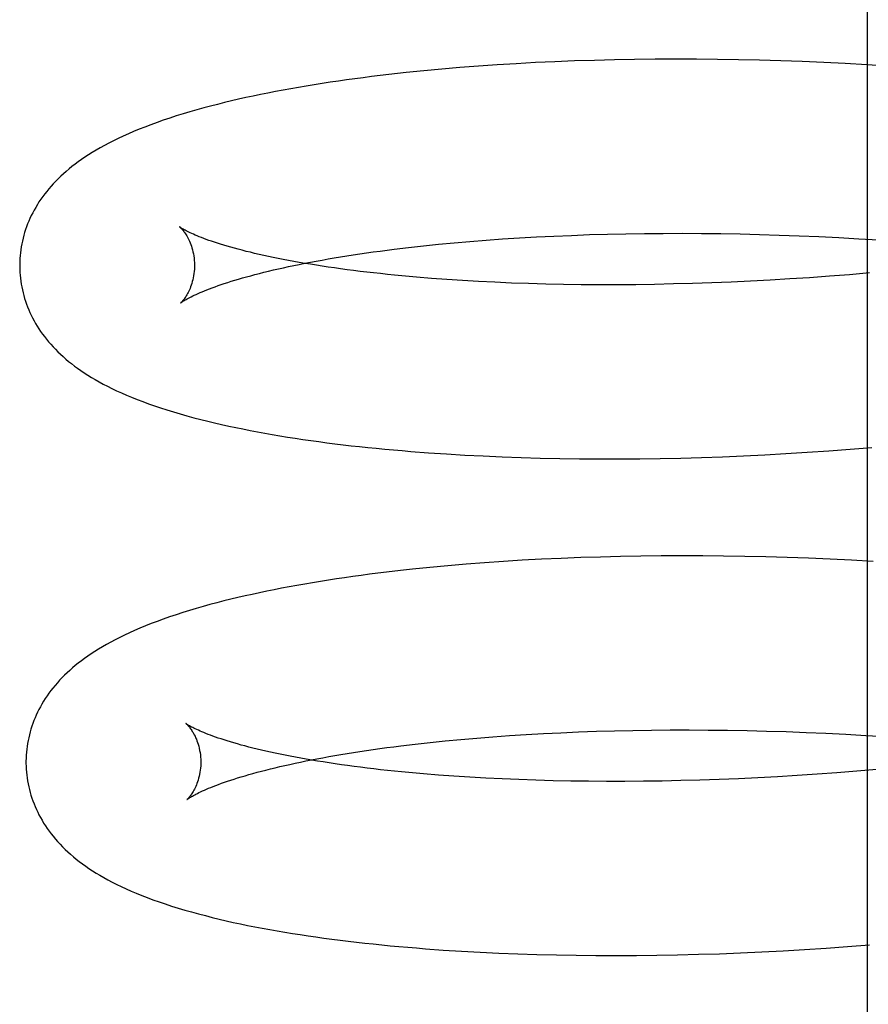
# Model space of a CAD drawing. Header units: inches. Extents: x 0 to 200, y 0 to 129.
# Tile 24 of 94: x 27.0833 to 27.1804, y 50.2396 to 50.3522. Entities that reach past the tile are written whole.
import ezdxf

# ---------------------------------------------------------------- set-up
doc = ezdxf.new("R2010")
doc.units = ezdxf.units.IN
doc.header["$LTSCALE"] = 11
doc.header["$MEASUREMENT"] = 0
doc.linetypes.add('HIDDEN', pattern=[0.2, 0.1, -0.1])
doc.layers.add('DEFAULT_2', color=8, linetype='HIDDEN')

msp = doc.modelspace()

# ---------------------------------------------------------------- linework, layer by layer
at = {"layer": 'DEFAULT_2', "color": 8, "linetype": 'HIDDEN'}
for p, q in [((27.18026, 50.44333), (27.18026, 50.22333)), ((27.13578, 50.34686), (27.13366, 50.3467)), ((27.13792, 50.34701), (27.13578, 50.34686)), ((27.14009, 50.34714), (27.13792, 50.34701)), ((27.14229, 50.34726), (27.14009, 50.34714)), ((27.14451, 50.34736), (27.14229, 50.34726)), ((27.14676, 50.34745), (27.14451, 50.34736)), ((27.14904, 50.34752), (27.14676, 50.34745)), ((27.15133, 50.34758), (27.14904, 50.34752)), ((27.15365, 50.34762), (27.15133, 50.34758)), ((27.15599, 50.34764), (27.15365, 50.34762)), ((27.15835, 50.34765), (27.15599, 50.34764)), ((27.16073, 50.34765), (27.15835, 50.34765)), ((27.16312, 50.34763), (27.16073, 50.34765)), ((27.16553, 50.34759), (27.16312, 50.34763)), ((27.16795, 50.34753), (27.16553, 50.34759)), ((27.17039, 50.34746), (27.16795, 50.34753)), ((27.17283, 50.34738), (27.17039, 50.34746)), ((27.17529, 50.34727), (27.17283, 50.34738)), ((27.17775, 50.34715), (27.17529, 50.34727)), ((27.18023, 50.34702), (27.17775, 50.34715)), ((27.18271, 50.34686), (27.18023, 50.34702)), ((27.12953, 50.34633), (27.12751, 50.34612)), ((27.13158, 50.34652), (27.12953, 50.34633)), ((27.13366, 50.3467), (27.13158, 50.34652)), ((27.15266, 50.32769), (27.15479, 50.32772)), ((27.15479, 50.32772), (27.15693, 50.32774)), ((27.15693, 50.32774), (27.1591, 50.32775)), ((27.1591, 50.32775), (27.16129, 50.32774)), ((27.16129, 50.32774), (27.1635, 50.32771)), ((27.1635, 50.32771), (27.16572, 50.32767)), ((27.13122, 50.32649), (27.13299, 50.32666)), ((27.13299, 50.32666), (27.13481, 50.32681)), ((27.13481, 50.32681), (27.13666, 50.32696)), ((27.13666, 50.32696), (27.13855, 50.3271)), ((27.13855, 50.3271), (27.14048, 50.32722)), ((27.14048, 50.32722), (27.14243, 50.32733)), ((27.14243, 50.32733), (27.14442, 50.32743)), ((27.14442, 50.32743), (27.14644, 50.32751)), ((27.14644, 50.32751), (27.14849, 50.32759)), ((27.14849, 50.32759), (27.15056, 50.32765)), ((27.15056, 50.32765), (27.15266, 50.32769)), ((27.16572, 50.32767), (27.16795, 50.32762)), ((27.16795, 50.32762), (27.1702, 50.32755)), ((27.1702, 50.32755), (27.17246, 50.32747)), ((27.17246, 50.32747), (27.17473, 50.32737)), ((27.17473, 50.32737), (27.17701, 50.32726)), ((27.17701, 50.32726), (27.1793, 50.32713)), ((27.1793, 50.32713), (27.18159, 50.32698)), ((27.12614, 50.32592), (27.12779, 50.32612)), ((27.12779, 50.32612), (27.12948, 50.32631)), ((27.12948, 50.32631), (27.13122, 50.32649)), ((27.1805, 50.32321), (27.17822, 50.32301)), ((27.1304, 50.32259), (27.12868, 50.32273)), ((27.13216, 50.32246), (27.1304, 50.32259)), ((27.13396, 50.32234), (27.13216, 50.32246)), ((27.13579, 50.32224), (27.13396, 50.32234)), ((27.13767, 50.32215), (27.13579, 50.32224)), ((27.13958, 50.32206), (27.13767, 50.32215)), ((27.16247, 50.32208), (27.16027, 50.32201)), ((27.16468, 50.32217), (27.16247, 50.32208)), ((27.16691, 50.32227), (27.16468, 50.32217)), ((27.16915, 50.32239), (27.16691, 50.32227)), ((27.1714, 50.32252), (27.16915, 50.32239)), ((27.17367, 50.32267), (27.1714, 50.32252)), ((27.17594, 50.32283), (27.17367, 50.32267)), ((27.17822, 50.32301), (27.17594, 50.32283)), ((27.14152, 50.322), (27.13958, 50.32206)), ((27.1435, 50.32194), (27.14152, 50.322)), ((27.1455, 50.3219), (27.1435, 50.32194)), ((27.14754, 50.32187), (27.1455, 50.3219)), ((27.1496, 50.32186), (27.14754, 50.32187)), ((27.15169, 50.32186), (27.1496, 50.32186)), ((27.1538, 50.32187), (27.15169, 50.32186)), ((27.15594, 50.3219), (27.1538, 50.32187)), ((27.1581, 50.32195), (27.15594, 50.3219)), ((27.16027, 50.32201), (27.1581, 50.32195)), ((27.17586, 50.30286), (27.17832, 50.30305)), ((27.17832, 50.30305), (27.18079, 50.30325)), ((27.13008, 50.30265), (27.13214, 50.30251)), ((27.13214, 50.30251), (27.13423, 50.30238)), ((27.13423, 50.30238), (27.13634, 50.30228)), ((27.13634, 50.30228), (27.13849, 50.30218)), ((27.13849, 50.30218), (27.14066, 50.3021)), ((27.14066, 50.3021), (27.14286, 50.30204)), ((27.14286, 50.30204), (27.14509, 50.302)), ((27.14509, 50.302), (27.14734, 50.30197)), ((27.14734, 50.30197), (27.14962, 50.30195)), ((27.14962, 50.30195), (27.15192, 50.30195)), ((27.15192, 50.30195), (27.15423, 50.30197)), ((27.15423, 50.30197), (27.15657, 50.302)), ((27.15657, 50.302), (27.15893, 50.30205)), ((27.15893, 50.30205), (27.16131, 50.30212)), ((27.16131, 50.30212), (27.1637, 50.3022)), ((27.1637, 50.3022), (27.16611, 50.3023)), ((27.16611, 50.3023), (27.16853, 50.30242)), ((27.16853, 50.30242), (27.17096, 50.30255)), ((27.17096, 50.30255), (27.1734, 50.3027)), ((27.1734, 50.3027), (27.17586, 50.30286)), ((27.14523, 50.29057), (27.143, 50.29047)), ((27.14748, 50.29066), (27.14523, 50.29057)), ((27.14975, 50.29073), (27.14748, 50.29066)), ((27.15205, 50.29079), (27.14975, 50.29073)), ((27.15437, 50.29083), (27.15205, 50.29079)), ((27.1567, 50.29085), (27.15437, 50.29083)), ((27.15906, 50.29086), (27.1567, 50.29085)), ((27.16144, 50.29086), (27.15906, 50.29086)), ((27.16383, 50.29084), (27.16144, 50.29086)), ((27.16624, 50.2908), (27.16383, 50.29084)), ((27.16866, 50.29074), (27.16624, 50.2908)), ((27.1711, 50.29067), (27.16866, 50.29074)), ((27.17354, 50.29059), (27.1711, 50.29067)), ((27.176, 50.29048), (27.17354, 50.29059)), ((27.13024, 50.28954), (27.12822, 50.28933)), ((27.13229, 50.28973), (27.13024, 50.28954)), ((27.13438, 50.2899), (27.13229, 50.28973)), ((27.13649, 50.29007), (27.13438, 50.2899)), ((27.13863, 50.29022), (27.13649, 50.29007)), ((27.1408, 50.29035), (27.13863, 50.29022)), ((27.143, 50.29047), (27.1408, 50.29035)), ((27.17846, 50.29036), (27.176, 50.29048)), ((27.18094, 50.29023), (27.17846, 50.29036)), ((27.13743, 50.27017), (27.13932, 50.27031)), ((27.13932, 50.27031), (27.14125, 50.27043)), ((27.14125, 50.27043), (27.14321, 50.27054)), ((27.14321, 50.27054), (27.1452, 50.27064)), ((27.1452, 50.27064), (27.14722, 50.27072)), ((27.14722, 50.27072), (27.14927, 50.2708)), ((27.14927, 50.2708), (27.15135, 50.27086)), ((27.15135, 50.27086), (27.15345, 50.2709)), ((27.15345, 50.2709), (27.15557, 50.27093)), ((27.15557, 50.27093), (27.15772, 50.27095)), ((27.15772, 50.27095), (27.15989, 50.27095)), ((27.15989, 50.27095), (27.16208, 50.27094)), ((27.16208, 50.27094), (27.16429, 50.27092)), ((27.16429, 50.27092), (27.16651, 50.27088)), ((27.16651, 50.27088), (27.16875, 50.27083)), ((27.16875, 50.27083), (27.171, 50.27076)), ((27.171, 50.27076), (27.17326, 50.27067)), ((27.17326, 50.27067), (27.17554, 50.27057)), ((27.17554, 50.27057), (27.17782, 50.27046)), ((27.17782, 50.27046), (27.1801, 50.27033)), ((27.1801, 50.27033), (27.18239, 50.27019)), ((27.1269, 50.26914), (27.12855, 50.26934)), ((27.12855, 50.26934), (27.13025, 50.26952)), ((27.13025, 50.26952), (27.13198, 50.2697)), ((27.13198, 50.2697), (27.13376, 50.26987)), ((27.13376, 50.26987), (27.13558, 50.27003)), ((27.13558, 50.27003), (27.13743, 50.27017)), ((27.13122, 50.26579), (27.1295, 50.26593)), ((27.13298, 50.26566), (27.13122, 50.26579)), ((27.17452, 50.26589), (27.17226, 50.26574)), ((27.17679, 50.26605), (27.17452, 50.26589)), ((27.17907, 50.26623), (27.17679, 50.26605)), ((27.18136, 50.26643), (27.17907, 50.26623)), ((27.13478, 50.26555), (27.13298, 50.26566)), ((27.13662, 50.26544), (27.13478, 50.26555)), ((27.1385, 50.26535), (27.13662, 50.26544)), ((27.14041, 50.26527), (27.1385, 50.26535)), ((27.14236, 50.2652), (27.14041, 50.26527)), ((27.14433, 50.26515), (27.14236, 50.2652)), ((27.14634, 50.26511), (27.14433, 50.26515)), ((27.14838, 50.26508), (27.14634, 50.26511)), ((27.15044, 50.26507), (27.14838, 50.26508)), ((27.15253, 50.26507), (27.15044, 50.26507)), ((27.15465, 50.26509), (27.15253, 50.26507)), ((27.15679, 50.26511), (27.15465, 50.26509)), ((27.15894, 50.26516), (27.15679, 50.26511)), ((27.16112, 50.26522), (27.15894, 50.26516)), ((27.16332, 50.26529), (27.16112, 50.26522)), ((27.16553, 50.26538), (27.16332, 50.26529)), ((27.16776, 50.26548), (27.16553, 50.26538)), ((27.17, 50.2656), (27.16776, 50.26548)), ((27.17226, 50.26574), (27.17, 50.2656)), ((27.13176, 50.24579), (27.13384, 50.24566)), ((27.13384, 50.24566), (27.13596, 50.24554)), ((27.13596, 50.24554), (27.1381, 50.24544)), ((27.16576, 50.24546), (27.16819, 50.24557)), ((27.16819, 50.24557), (27.17063, 50.2457)), ((27.17063, 50.2457), (27.17308, 50.24584)), ((27.17308, 50.24584), (27.17555, 50.246)), ((27.17555, 50.246), (27.17802, 50.24618)), ((27.17802, 50.24618), (27.1805, 50.24637)), ((27.1381, 50.24544), (27.14028, 50.24535)), ((27.14028, 50.24535), (27.14248, 50.24528)), ((27.14248, 50.24528), (27.1447, 50.24523)), ((27.1447, 50.24523), (27.14696, 50.24519)), ((27.14696, 50.24519), (27.14923, 50.24516)), ((27.14923, 50.24516), (27.15153, 50.24516)), ((27.15153, 50.24516), (27.15386, 50.24517)), ((27.15386, 50.24517), (27.1562, 50.24519)), ((27.1562, 50.24519), (27.15856, 50.24524)), ((27.15856, 50.24524), (27.16095, 50.2453)), ((27.16095, 50.2453), (27.16334, 50.24537)), ((27.16334, 50.24537), (27.16576, 50.24546))]:
    msp.add_line(p, q, dxfattribs=at)
for points in [[(27.12751, 50.34612), (27.12651, 50.34601), (27.12552, 50.3459), (27.12454, 50.34579), (27.12356, 50.34567), (27.1226, 50.34554), (27.12164, 50.34542), (27.12069, 50.34529), (27.11976, 50.34515), (27.11883, 50.34502), (27.1179, 50.34488), (27.11699, 50.34473), (27.11609, 50.34458), (27.11519, 50.34443), (27.11431, 50.34428), (27.11343, 50.34412), (27.11256, 50.34395), (27.1117, 50.34378), (27.11085, 50.34361), (27.11001, 50.34344), (27.10917, 50.34326), (27.10835, 50.34307), (27.10754, 50.34288), (27.10673, 50.34269), (27.10593, 50.34249), (27.10514, 50.34229), (27.10435, 50.34208), (27.10356, 50.34186), (27.10277, 50.34163), (27.10199, 50.3414), (27.10122, 50.34116), (27.10047, 50.34092), (27.09973, 50.34067), (27.09901, 50.34042), (27.09831, 50.34016), (27.09763, 50.3399), (27.09697, 50.33965), (27.09634, 50.33939), (27.09573, 50.33912), (27.09514, 50.33886), (27.09458, 50.3386), (27.09403, 50.33833), (27.09351, 50.33807), (27.093, 50.3378), (27.09252, 50.33753), (27.09206, 50.33726), (27.09161, 50.337), (27.09118, 50.33673), (27.09077, 50.33646), (27.09038, 50.33619), (27.09, 50.33593), (27.08964, 50.33566), (27.08928, 50.33538), (27.08895, 50.33511), (27.08862, 50.33483), (27.0883, 50.33456), (27.088, 50.33427), (27.0877, 50.33399), (27.08742, 50.33371), (27.08715, 50.33342), (27.08689, 50.33313), (27.08663, 50.33284), (27.08639, 50.33254), (27.08616, 50.33224), (27.08593, 50.33194), (27.08572, 50.33164), (27.08551, 50.33133), (27.08532, 50.33102), (27.08513, 50.33071), (27.08496, 50.3304), (27.08479, 50.33009), (27.08463, 50.32977), (27.08448, 50.32945), (27.08434, 50.32914), (27.08421, 50.32882), (27.08409, 50.3285), (27.08398, 50.32817), (27.08387, 50.32785), (27.08378, 50.32752), (27.08369, 50.32719), (27.08361, 50.32686), (27.08354, 50.32653), (27.08348, 50.3262), (27.08343, 50.32586), (27.08338, 50.32553), (27.08335, 50.3252), (27.08333, 50.32486), (27.08331, 50.32452), (27.0833, 50.32419), (27.0833, 50.3239)], [(27.10162, 50.32846), (27.10161, 50.32847), (27.1016, 50.32848), (27.1016, 50.32848), (27.10162, 50.32846), (27.10164, 50.32845), (27.10166, 50.32842), (27.1017, 50.32839), (27.10173, 50.32835), (27.10178, 50.32831), (27.10183, 50.32826), (27.10188, 50.3282), (27.10194, 50.32813), (27.102, 50.32805), (27.10206, 50.32797), (27.10213, 50.32788), (27.1022, 50.32778), (27.10227, 50.32768), (27.10234, 50.32756), (27.10242, 50.32744), (27.10249, 50.3273), (27.10257, 50.32716), (27.10265, 50.327), (27.10272, 50.32684), (27.1028, 50.32666), (27.10287, 50.32648), (27.10294, 50.32628), (27.10301, 50.32607), (27.10307, 50.32586), (27.10312, 50.32563), (27.10317, 50.3254), (27.10321, 50.32516), (27.10325, 50.32491), (27.10328, 50.32465), (27.10329, 50.32439), (27.1033, 50.32415)], [(27.12868, 50.32273), (27.127, 50.32288), (27.12618, 50.32296), (27.12537, 50.32304), (27.12457, 50.32313), (27.12378, 50.32321), (27.12301, 50.3233), (27.12224, 50.32339), (27.12149, 50.32349), (27.12075, 50.32358), (27.12002, 50.32368), (27.1193, 50.32378), (27.1186, 50.32388), (27.11791, 50.32398), (27.11724, 50.32409), (27.11657, 50.3242), (27.11592, 50.3243), (27.11528, 50.32441), (27.11466, 50.32452), (27.11405, 50.32464), (27.11346, 50.32475), (27.11288, 50.32486), (27.11231, 50.32498), (27.11176, 50.3251), (27.11122, 50.32521), (27.11069, 50.32533), (27.11018, 50.32545), (27.10969, 50.32557), (27.10921, 50.32568), (27.10875, 50.3258), (27.1083, 50.32592), (27.10786, 50.32604), (27.10745, 50.32615), (27.10704, 50.32627), (27.10665, 50.32639), (27.10628, 50.3265), (27.10592, 50.32661), (27.10558, 50.32673), (27.10525, 50.32684), (27.10494, 50.32694), (27.10465, 50.32705), (27.10437, 50.32715), (27.1041, 50.32726), (27.10385, 50.32735), (27.10362, 50.32745), (27.10339, 50.32754), (27.10319, 50.32763), (27.103, 50.32772), (27.10282, 50.3278), (27.10265, 50.32788), (27.1025, 50.32796), (27.10236, 50.32803), (27.10224, 50.32809), (27.10212, 50.32815), (27.10202, 50.32821), (27.10193, 50.32826), (27.10186, 50.32831), (27.10179, 50.32835), (27.10173, 50.32839), (27.10169, 50.32842), (27.10165, 50.32844), (27.10162, 50.32846), (27.10162, 50.32846)], [(27.10171, 50.31978), (27.10172, 50.31979), (27.10173, 50.3198), (27.10176, 50.31982), (27.1018, 50.31985), (27.10184, 50.31988), (27.1019, 50.31992), (27.10196, 50.31996), (27.10204, 50.32001), (27.10213, 50.32006), (27.10223, 50.32012), (27.10234, 50.32019), (27.10246, 50.32026), (27.1026, 50.32033), (27.10275, 50.32041), (27.10291, 50.32049), (27.10309, 50.32058), (27.10328, 50.32067), (27.10348, 50.32076), (27.1037, 50.32086), (27.10393, 50.32096), (27.10418, 50.32107), (27.10444, 50.32118), (27.10472, 50.32129), (27.10501, 50.3214), (27.10532, 50.32152), (27.10565, 50.32164), (27.10599, 50.32176), (27.10634, 50.32188), (27.10671, 50.322), (27.1071, 50.32213), (27.1075, 50.32226), (27.10791, 50.32238), (27.10834, 50.32251), (27.10879, 50.32264), (27.10925, 50.32277), (27.10973, 50.3229), (27.11022, 50.32303), (27.11072, 50.32316), (27.11124, 50.32329), (27.11178, 50.32342), (27.11233, 50.32355), (27.11289, 50.32368), (27.11347, 50.32381), (27.11406, 50.32394), (27.11467, 50.32407), (27.11529, 50.32419), (27.11592, 50.32432), (27.11657, 50.32444), (27.11723, 50.32457), (27.1179, 50.32469), (27.11859, 50.32481), (27.11929, 50.32493), (27.12, 50.32505), (27.12073, 50.32516), (27.12146, 50.32528), (27.12221, 50.32539), (27.12298, 50.3255), (27.12375, 50.32561), (27.12454, 50.32572), (27.12533, 50.32582), (27.12614, 50.32592)], [(27.0833, 50.3239), (27.08331, 50.32361), (27.08332, 50.32328), (27.08335, 50.32294), (27.08338, 50.32261), (27.08343, 50.32227), (27.08348, 50.32194), (27.08354, 50.32161), (27.08361, 50.32128), (27.08368, 50.32095), (27.08377, 50.32062), (27.08387, 50.32029), (27.08397, 50.31997), (27.08408, 50.31965), (27.0842, 50.31933), (27.08433, 50.31901), (27.08447, 50.31869), (27.08462, 50.31838), (27.08478, 50.31806), (27.08494, 50.31775), (27.08512, 50.31744), (27.0853, 50.31714), (27.0855, 50.31683), (27.0857, 50.31653), (27.08591, 50.31623), (27.08613, 50.31593), (27.08636, 50.31563), (27.08661, 50.31534), (27.08686, 50.31505), (27.08712, 50.31477), (27.08739, 50.31448), (27.08767, 50.3142), (27.08796, 50.31392), (27.08826, 50.31365), (27.08857, 50.31337), (27.08889, 50.3131), (27.08922, 50.31284), (27.08957, 50.31257), (27.08993, 50.31231), (27.0903, 50.31205), (27.09069, 50.31179), (27.09109, 50.31153), (27.0915, 50.31127), (27.09194, 50.31102), (27.09239, 50.31076), (27.09286, 50.3105), (27.09335, 50.31025), (27.09386, 50.31), (27.09439, 50.30974), (27.09494, 50.30949), (27.09552, 50.30924), (27.09611, 50.30899), (27.09673, 50.30875), (27.09737, 50.3085), (27.09803, 50.30826), (27.09871, 50.30802), (27.09942, 50.30778), (27.10015, 50.30755), (27.1009, 50.30732), (27.10166, 50.30709), (27.10244, 50.30687), (27.10322, 50.30666), (27.10401, 50.30646), (27.10481, 50.30626), (27.1056, 50.30607), (27.1064, 50.30588), (27.10721, 50.30571), (27.10802, 50.30553), (27.10883, 50.30537), (27.10966, 50.3052), (27.11049, 50.30504), (27.11134, 50.30489), (27.11219, 50.30474), (27.11306, 50.30459), (27.11393, 50.30445), (27.11481, 50.30431), (27.1157, 50.30418), (27.1166, 50.30405), (27.11751, 50.30393), (27.11843, 50.3038), (27.11935, 50.30369), (27.12029, 50.30357), (27.12123, 50.30346), (27.12218, 50.30336), (27.12314, 50.30326), (27.1241, 50.30316), (27.12508, 50.30306), (27.12606, 50.30297), (27.12705, 50.30289), (27.12806, 50.3028), (27.13008, 50.30265)], [(27.1033, 50.32415), (27.1033, 50.32391), (27.10329, 50.32365), (27.10327, 50.32339), (27.10324, 50.32314), (27.1032, 50.3229), (27.10316, 50.32266), (27.10311, 50.32244), (27.10305, 50.32222), (27.10299, 50.32201), (27.10293, 50.32182), (27.10286, 50.32163), (27.10279, 50.32145), (27.10272, 50.32128), (27.10265, 50.32113), (27.10257, 50.32098), (27.1025, 50.32085), (27.10243, 50.32072), (27.10236, 50.3206), (27.10229, 50.32049), (27.10222, 50.32039), (27.10216, 50.3203), (27.1021, 50.32022), (27.10204, 50.32014), (27.10198, 50.32007), (27.10193, 50.32001), (27.10188, 50.31996), (27.10184, 50.31991), (27.1018, 50.31987), (27.10177, 50.31984), (27.10175, 50.31982), (27.10173, 50.3198), (27.10171, 50.31979), (27.10171, 50.31978)], [(27.12822, 50.28933), (27.12722, 50.28922), (27.12623, 50.28911), (27.12525, 50.28899), (27.12428, 50.28888), (27.12331, 50.28875), (27.12236, 50.28863), (27.12141, 50.2885), (27.12047, 50.28836), (27.11954, 50.28823), (27.11862, 50.28808), (27.11771, 50.28794), (27.1168, 50.28779), (27.11591, 50.28764), (27.11502, 50.28748), (27.11414, 50.28732), (27.11327, 50.28716), (27.11241, 50.28699), (27.11157, 50.28682), (27.11073, 50.28664), (27.1099, 50.28646), (27.10908, 50.28628), (27.10826, 50.28609), (27.10746, 50.2859), (27.10666, 50.2857), (27.10586, 50.2855), (27.10507, 50.28529), (27.10428, 50.28507), (27.1035, 50.28484), (27.10272, 50.28461), (27.10195, 50.28437), (27.10119, 50.28413), (27.10045, 50.28388), (27.09973, 50.28362), (27.09903, 50.28337), (27.09835, 50.28311), (27.09769, 50.28285), (27.09706, 50.28259), (27.09645, 50.28233), (27.09586, 50.28207), (27.0953, 50.2818), (27.09475, 50.28154), (27.09423, 50.28127), (27.09372, 50.28101), (27.09324, 50.28074), (27.09277, 50.28047), (27.09233, 50.2802), (27.0919, 50.27994), (27.09149, 50.27967), (27.0911, 50.2794), (27.09072, 50.27913), (27.09036, 50.27886), (27.09, 50.27859), (27.08966, 50.27832), (27.08934, 50.27804), (27.08902, 50.27776), (27.08872, 50.27748), (27.08842, 50.2772), (27.08814, 50.27691), (27.08787, 50.27663), (27.08761, 50.27634), (27.08735, 50.27604), (27.08711, 50.27575), (27.08688, 50.27545), (27.08665, 50.27515), (27.08644, 50.27485), (27.08623, 50.27454), (27.08604, 50.27423), (27.08585, 50.27392), (27.08568, 50.27361), (27.08551, 50.2733), (27.08535, 50.27298), (27.0852, 50.27266), (27.08506, 50.27235), (27.08493, 50.27203), (27.08481, 50.2717), (27.0847, 50.27138), (27.08459, 50.27106), (27.0845, 50.27073), (27.08441, 50.2704), (27.08433, 50.27007), (27.08426, 50.26974), (27.0842, 50.26941), (27.08415, 50.26907), (27.08411, 50.26874), (27.08407, 50.2684), (27.08405, 50.26807), (27.08403, 50.26773), (27.08402, 50.2674), (27.08402, 50.26711)], [(27.10234, 50.27167), (27.10233, 50.27168), (27.10232, 50.27169), (27.10232, 50.27169), (27.10232, 50.27169), (27.10233, 50.27167), (27.10235, 50.27166), (27.10238, 50.27163), (27.10241, 50.2716), (27.10245, 50.27157), (27.10249, 50.27152), (27.10254, 50.27147), (27.10259, 50.27141), (27.10265, 50.27134), (27.10271, 50.27127), (27.10277, 50.27119), (27.10284, 50.2711), (27.10291, 50.271), (27.10298, 50.2709), (27.10305, 50.27078), (27.10313, 50.27066), (27.1032, 50.27053), (27.10328, 50.27038), (27.10336, 50.27023), (27.10343, 50.27007), (27.10351, 50.26989), (27.10358, 50.26971), (27.10365, 50.26951), (27.10372, 50.26931), (27.10378, 50.26909), (27.10384, 50.26886), (27.10389, 50.26862), (27.10393, 50.26838), (27.10397, 50.26812), (27.104, 50.26786), (27.10401, 50.2676), (27.10402, 50.26736)], [(27.1295, 50.26593), (27.12782, 50.26608), (27.12699, 50.26616), (27.12618, 50.26624), (27.12538, 50.26632), (27.12459, 50.26641), (27.12382, 50.2665), (27.12305, 50.26659), (27.1223, 50.26668), (27.12155, 50.26678), (27.12082, 50.26688), (27.12011, 50.26698), (27.1194, 50.26708), (27.11871, 50.26718), (27.11803, 50.26729), (27.11737, 50.26739), (27.11672, 50.2675), (27.11608, 50.26761), (27.11545, 50.26772), (27.11484, 50.26783), (27.11424, 50.26795), (27.11366, 50.26806), (27.11309, 50.26818), (27.11254, 50.26829), (27.112, 50.26841), (27.11147, 50.26853), (27.11096, 50.26864), (27.11047, 50.26876), (27.10999, 50.26888), (27.10952, 50.269), (27.10907, 50.26912), (27.10863, 50.26923), (27.10821, 50.26935), (27.10781, 50.26947), (27.10742, 50.26958), (27.10704, 50.2697), (27.10668, 50.26981), (27.10634, 50.26992), (27.10601, 50.27003), (27.1057, 50.27014), (27.1054, 50.27025), (27.10512, 50.27035), (27.10485, 50.27045), (27.1046, 50.27055), (27.10436, 50.27065), (27.10414, 50.27074), (27.10393, 50.27083), (27.10374, 50.27092), (27.10356, 50.271), (27.10339, 50.27108), (27.10324, 50.27116), (27.1031, 50.27123), (27.10297, 50.27129), (27.10286, 50.27136), (27.10275, 50.27141), (27.10266, 50.27146), (27.10258, 50.27151), (27.10252, 50.27155), (27.10246, 50.27159), (27.10241, 50.27162), (27.10237, 50.27165), (27.10235, 50.27167), (27.10234, 50.27167)], [(27.10243, 50.26299), (27.10244, 50.263), (27.10245, 50.26301), (27.10248, 50.26303), (27.10252, 50.26306), (27.10256, 50.26309), (27.10262, 50.26313), (27.10268, 50.26317), (27.10276, 50.26322), (27.10285, 50.26327), (27.10295, 50.26333), (27.10306, 50.2634), (27.10318, 50.26347), (27.10332, 50.26354), (27.10347, 50.26362), (27.10363, 50.2637), (27.10381, 50.26379), (27.104, 50.26388), (27.10421, 50.26398), (27.10443, 50.26407), (27.10466, 50.26418), (27.10491, 50.26428), (27.10517, 50.26439), (27.10545, 50.2645), (27.10574, 50.26461), (27.10605, 50.26473), (27.10638, 50.26485), (27.10672, 50.26497), (27.10707, 50.26509), (27.10744, 50.26522), (27.10783, 50.26534), (27.10823, 50.26547), (27.10865, 50.2656), (27.10908, 50.26572), (27.10952, 50.26585), (27.10999, 50.26598), (27.11046, 50.26611), (27.11095, 50.26624), (27.11146, 50.26637), (27.11198, 50.26651), (27.11252, 50.26664), (27.11307, 50.26677), (27.11363, 50.2669), (27.11421, 50.26702), (27.1148, 50.26715), (27.11541, 50.26728), (27.11603, 50.26741), (27.11667, 50.26753), (27.11731, 50.26766), (27.11798, 50.26778), (27.11865, 50.2679), (27.11934, 50.26803), (27.12004, 50.26814), (27.12075, 50.26826), (27.12148, 50.26838), (27.12222, 50.26849), (27.12297, 50.26861), (27.12373, 50.26872), (27.12451, 50.26882), (27.12529, 50.26893), (27.12609, 50.26904), (27.1269, 50.26914)], [(27.08402, 50.26711), (27.08403, 50.26682), (27.08404, 50.26648), (27.08407, 50.26614), (27.0841, 50.2658), (27.08415, 50.26547), (27.0842, 50.26513), (27.08426, 50.2648), (27.08433, 50.26446), (27.08441, 50.26413), (27.0845, 50.2638), (27.08459, 50.26348), (27.0847, 50.26315), (27.08481, 50.26283), (27.08494, 50.26251), (27.08507, 50.26219), (27.08521, 50.26187), (27.08536, 50.26155), (27.08551, 50.26124), (27.08568, 50.26093), (27.08586, 50.26062), (27.08604, 50.26031), (27.08624, 50.26), (27.08645, 50.2597), (27.08666, 50.25939), (27.08689, 50.25909), (27.08713, 50.25879), (27.08738, 50.25848), (27.08764, 50.25818), (27.08792, 50.25789), (27.0882, 50.25759), (27.08849, 50.2573), (27.0888, 50.25702), (27.08911, 50.25674), (27.08944, 50.25646), (27.08977, 50.25618), (27.09012, 50.25591), (27.09048, 50.25564), (27.09085, 50.25538), (27.09123, 50.25511), (27.09163, 50.25485), (27.09205, 50.25459), (27.09248, 50.25433), (27.09293, 50.25407), (27.0934, 50.25381), (27.09389, 50.25355), (27.0944, 50.2533), (27.09492, 50.25304), (27.09548, 50.25279), (27.09605, 50.25253), (27.09664, 50.25228), (27.09726, 50.25203), (27.09789, 50.25179), (27.09855, 50.25154), (27.09924, 50.2513), (27.09994, 50.25106), (27.10067, 50.25082), (27.10142, 50.25059), (27.10218, 50.25036), (27.10296, 50.25014), (27.10374, 50.24992), (27.10454, 50.24972), (27.10533, 50.24952), (27.10613, 50.24932), (27.10694, 50.24914), (27.10774, 50.24895), (27.10856, 50.24878), (27.10938, 50.24861), (27.11021, 50.24844), (27.11105, 50.24828), (27.1119, 50.24813), (27.11276, 50.24798), (27.11363, 50.24783), (27.11451, 50.24768), (27.11539, 50.24755), (27.11629, 50.24741), (27.11719, 50.24728), (27.1181, 50.24715), (27.11902, 50.24703), (27.11995, 50.24691), (27.12088, 50.2468), (27.12183, 50.24669), (27.12279, 50.24658), (27.12375, 50.24648), (27.12472, 50.24638), (27.1257, 50.24628), (27.12669, 50.24619), (27.12769, 50.2461), (27.12869, 50.24602), (27.12971, 50.24594), (27.13176, 50.24579)], [(27.10402, 50.26736), (27.10402, 50.26712), (27.10401, 50.26686), (27.10399, 50.2666), (27.10396, 50.26635), (27.10392, 50.26611), (27.10388, 50.26587), (27.10383, 50.26565), (27.10377, 50.26543), (27.10371, 50.26522), (27.10365, 50.26502), (27.10358, 50.26484), (27.10351, 50.26466), (27.10344, 50.26449), (27.10337, 50.26434), (27.10329, 50.26419), (27.10322, 50.26405), (27.10315, 50.26393), (27.10308, 50.26381), (27.10301, 50.2637), (27.10294, 50.2636), (27.10288, 50.26351), (27.10281, 50.26342), (27.10276, 50.26335), (27.1027, 50.26328), (27.10265, 50.26322), (27.1026, 50.26317), (27.10256, 50.26312), (27.10252, 50.26308), (27.10249, 50.26305), (27.10247, 50.26303), (27.10245, 50.26301), (27.10243, 50.263), (27.10243, 50.26299)]]:
    msp.add_lwpolyline(points, dxfattribs=at)

doc.saveas('drawing.dxf')
